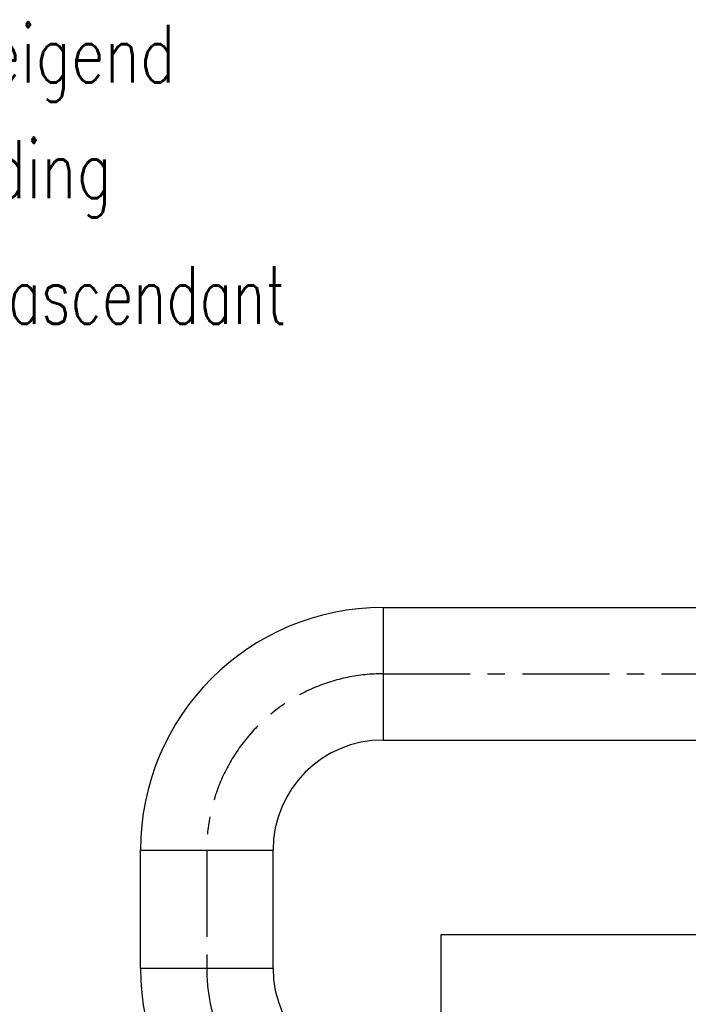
# Model space of a CAD drawing. Header units: millimetres. Extents: x -309 to 8091, y -6405 to -465.
# Tile 48 of 57: x 6008 to 6584, y -2872 to -2023. Entities that reach past the tile are written whole.
import ezdxf

# ---------------------------------------------------------------- set-up
doc = ezdxf.new("R2010")
doc.units = ezdxf.units.MM
doc.header["$LTSCALE"] = 20
doc.linetypes.add('MITTE', pattern=[2, 1.25, -0.25, 0.25, -0.25])
for name, color, linetype in [('02-LINIE-035', 2, 'CONTINUOUS'), ('03-LINIE-050', 3, 'CONTINUOUS'), ('05-ACHSE', 1, 'MITTE'), ('10-TEXT-025', 1, 'CONTINUOUS')]:
    doc.layers.add(name, color=color, linetype=linetype)
doc.styles.add('ACA_NORM', font='ROMANS.SHX')

msp = doc.modelspace()

# ---------------------------------------------------------------- linework, layer by layer
at = {"layer": '02-LINIE-035'}
for p, q in [((6321.3, -2530.04), (6321.3, -2644.34)), ((6321.3, -2530.04), (6643.3, -2530.04)), ((6321.3, -2644.34), (6643.3, -2644.34)), ((6112.15, -2739.19), (6226.45, -2739.19)), ((6112.15, -2841.19), (6112.15, -2739.19)), ((6226.45, -2841.19), (6226.45, -2739.19)), ((6112.15, -2841.19), (6226.45, -2841.19))]:
    msp.add_line(p, q, dxfattribs=at)
for centre, radius, start, end in [((6321.3, -2739.19), 209.15, 90, 180), ((6321.3, -2739.19), 94.85, 90, 180), ((6321.3, -2841.19), 209.15, 180, 270), ((6321.3, -2841.19), 94.85, 180, 270)]:
    msp.add_arc(centre, radius, start, end, dxfattribs=at)
at = {"layer": '03-LINIE-050'}
for p, q in [((6371.3, -2812.19), (7731.1, -2812.19)), ((6371.3, -3140.23), (6371.3, -2812.19))]:
    msp.add_line(p, q, dxfattribs=at)
at = {"layer": '05-ACHSE', "ltscale": 3}
for p, q in [((6321.3, -2587.19), (7592.79, -2587.19)), ((6169.3, -2739.19), (6169.3, -2841.19))]:
    msp.add_line(p, q, dxfattribs=at)
for centre, start, end in [((6321.3, -2739.19), 90, 180), ((6321.3, -2841.19), 180, 270)]:
    msp.add_arc(centre, 152, start, end, dxfattribs=at)

# ---------------------------------------------------------------- texts
at = {"layer": '10-TEXT-025', "style": 'ACA_NORM'}
for s, width, p in [('Ausrichtung Strahlrohr zum Beckenboden 1%%% ansteigend', 0.75, (4697.54, -2077.3)), ('Alignment between jet tube and bottom 1%%% ascending', 0.75, (4697.54, -2176.99)), ('Alignement du tube à jet vers le plancher pelvien 1%%% ascendant', 0.7, (4697.54, -2285.47))]:
    msp.add_text(s, height=50, dxfattribs=dict(at, width=width)).set_placement(p)

doc.saveas('drawing.dxf')
